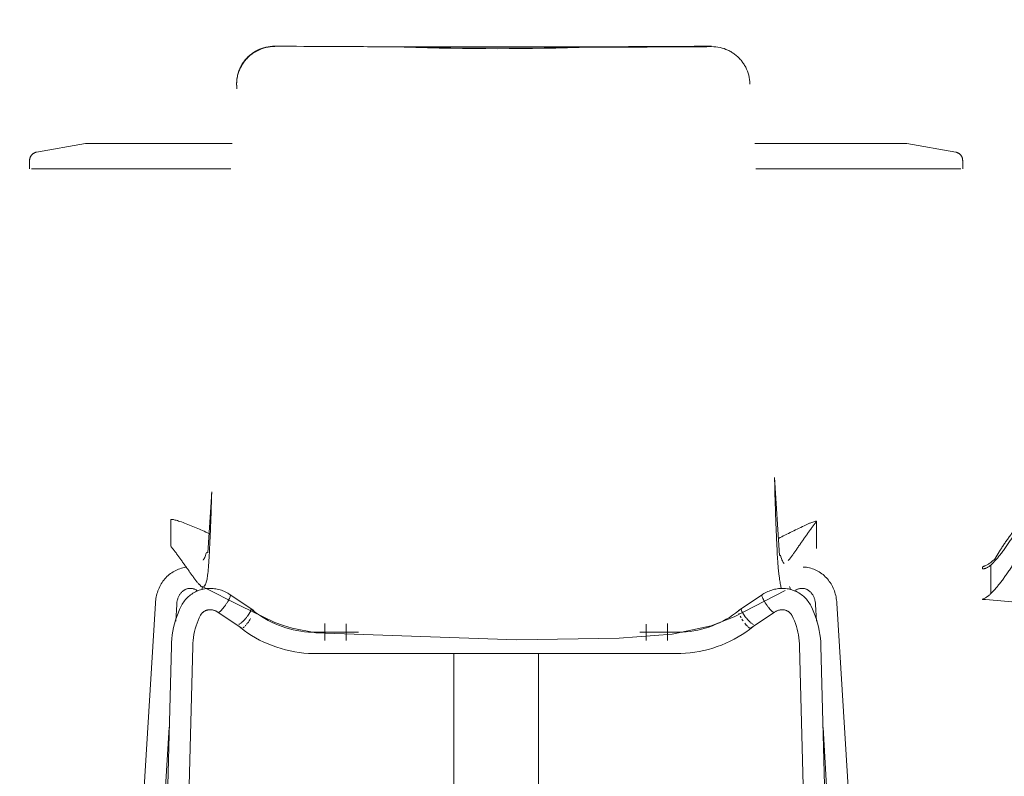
# Model space of a CAD drawing. Header units: millimetres. Extents: x -878167 to -835412, y 145619 to 160658.
# Tile 12 of 27: x -850694 to -849956, y 152637 to 153205. Entities that reach past the tile are written whole.
import ezdxf

# ---------------------------------------------------------------- set-up
doc = ezdxf.new("R2010")
doc.units = ezdxf.units.MM
doc.header["$XCLIPFRAME"] = 2
doc.linetypes.add('Tracejada', pattern=[6.35, 3.175, -3.175])
doc.layers.add('G-ANNO-REFR', color=1, linetype='Tracejada', lineweight=5)
doc.layers.add('I-FURN', color=30, linetype='Continuous', lineweight=15)
picture_1 = doc.add_image_def('image1.png', size_in_pixel=(1000, 904))
picture_2 = doc.add_image_def('image2.png', size_in_pixel=(1556, 1639))
picture_3 = doc.add_image_def('image3.png', size_in_pixel=(1500, 1617))

# ---------------------------------------------------------------- blocks, each defined once
blk = doc.blocks.new('Mesa-Redonda - 700mm-3988744-TRECHO 1 - CORTE QUIOSQUE')
at = {"layer": 'I-FURN'}
for p, q in [((-850644.88, 153112), (-850681.54, 153105.54)), ((-850644.88, 153112), (-850534.75, 153112)), ((-850142.72, 153112), (-850028.68, 153112)), ((-849992.03, 153105.54), (-850028.68, 153112)), ((-850686.78, 153099.28), (-850686.78, 153092.95)), ((-849986.78, 153092.95), (-849986.78, 153099.28)), ((-850535.7, 153092.95), (-850685.29, 153092.95)), ((-849988.28, 153092.95), (-850141.91, 153092.95)), ((-850368.53, 152729.33), (-850368.53, 152388.1)), ((-850305.03, 152388.1), (-850305.03, 152729.33))]:
    blk.add_line(p, q, dxfattribs=at)
at = {"layer": 'I-FURN', "flags": 128}
for points in [[(-850686.78, 153099.28), (-850686.78, 153099.54), (-850686.76, 153099.79), (-850686.74, 153100.04), (-850686.7, 153100.3), (-850686.66, 153100.55), (-850686.6, 153100.79), (-850686.54, 153101.04), (-850686.46, 153101.28), (-850686.38, 153101.52), (-850686.28, 153101.76), (-850686.18, 153101.99), (-850686.07, 153102.22), (-850685.94, 153102.44), (-850685.81, 153102.66), (-850685.67, 153102.87), (-850685.53, 153103.08), (-850685.37, 153103.28), (-850685.21, 153103.47), (-850685.04, 153103.66), (-850684.86, 153103.84), (-850684.67, 153104.01), (-850684.48, 153104.18), (-850684.28, 153104.34), (-850684.07, 153104.49), (-850683.86, 153104.63), (-850683.65, 153104.76), (-850683.43, 153104.88), (-850683.2, 153105), (-850682.97, 153105.11), (-850682.73, 153105.2), (-850682.5, 153105.29), (-850682.25, 153105.37), (-850682.01, 153105.44), (-850681.76, 153105.49), (-850681.54, 153105.54)], [(-849992.03, 153105.54), (-849991.78, 153105.49), (-849991.53, 153105.43), (-849991.29, 153105.36), (-849991.05, 153105.28), (-849990.81, 153105.19), (-849990.58, 153105.1), (-849990.35, 153104.99), (-849990.12, 153104.87), (-849989.9, 153104.75), (-849989.68, 153104.61), (-849989.47, 153104.47), (-849989.27, 153104.32), (-849989.07, 153104.16), (-849988.88, 153104), (-849988.69, 153103.82), (-849988.51, 153103.64), (-849988.34, 153103.45), (-849988.18, 153103.26), (-849988.03, 153103.06), (-849987.88, 153102.85), (-849987.74, 153102.64), (-849987.61, 153102.42), (-849987.49, 153102.2), (-849987.38, 153101.97), (-849987.28, 153101.73), (-849987.18, 153101.5), (-849987.1, 153101.26), (-849987.02, 153101.02), (-849986.96, 153100.77), (-849986.91, 153100.52), (-849986.86, 153100.27), (-849986.83, 153100.02), (-849986.8, 153099.77), (-849986.79, 153099.51), (-849986.78, 153099.28)]]:
    blk.add_lwpolyline(points, dxfattribs=at)
blk = doc.blocks.new('Swedese Happy Stack Chair - Upholstered Seat-V15-TRECHO 1 - CORTE QUIOSQUE')
at = {"layer": 'I-FURN'}
for p, q in [((-850405.73, 153184.32), (-850265.71, 153184.32)), ((-850531.46, 153156.75), (-850531.46, 153156.42)), ((-850127.91, 152861.48), (-850124.2, 152802.88)), ((-850553.05, 152804.79), (-850550.15, 152850.76)), ((-850580.93, 152829.87), (-850580.93, 152810.09)), ((-850096.47, 152808.34), (-850096.47, 152828.53)), ((-850554.13, 152805.01), (-850553.05, 152804.79)), ((-850124.2, 152802.88), (-850123.49, 152803.02)), ((-850561.5, 152776.98), (-850560.48, 152776.43)), ((-850518.64, 152761.54), (-850536.31, 152773.43)), ((-850137.25, 152773.43), (-850154.92, 152761.54)), ((-850113.08, 152776.43), (-850112.07, 152776.98)), ((-850592.4, 152767.13), (-850617.68, 152350)), ((-850577.19, 152753.57), (-850576.42, 152766.16)), ((-850097.14, 152766.16), (-850096.38, 152753.58)), ((-850055.88, 152350), (-850081.17, 152767.13)), ((-850545.33, 152760.21), (-850527.57, 152748.27)), ((-850545.33, 152760.21), (-850545.33, 152760.21)), ((-850145.99, 152748.27), (-850128.23, 152760.21)), ((-850128.23, 152760.21), (-850128.23, 152760.21)), ((-850465.26, 152751.87), (-850465.26, 152739.19)), ((-850449.26, 152739.19), (-850449.26, 152751.55)), ((-850224.3, 152751.44), (-850224.3, 152739.19)), ((-850208.3, 152739.19), (-850208.3, 152751.73)), ((-850439.98, 152745.23), (-850471.78, 152745.23)), ((-850201.78, 152745.23), (-850228.87, 152745.23)), ((-850580.41, 152735.13), (-850590.6, 152350)), ((-850574.6, 152350), (-850564.41, 152734.71)), ((-850109.15, 152734.71), (-850098.96, 152350)), ((-850082.96, 152350), (-850093.15, 152735.13)), ((-850471.78, 152729.23), (-850201.78, 152729.23)), ((-850601.65, 152350), (-850582.01, 152673.94)), ((-850091.54, 152673.86), (-850071.91, 152350))]:
    blk.add_line(p, q, dxfattribs=at)
at = {"layer": 'I-FURN', "flags": 128}
for points in [[(-850569.49, 152794.02), (-850570.63, 152793.84), (-850571.76, 152793.61), (-850572.87, 152793.33), (-850573.97, 152792.99), (-850575.05, 152792.6), (-850576.12, 152792.16), (-850577.16, 152791.67), (-850578.18, 152791.13), (-850579.17, 152790.55), (-850580.14, 152789.92), (-850581.08, 152789.25), (-850581.98, 152788.54), (-850582.86, 152787.79), (-850583.7, 152787), (-850584.5, 152786.17), (-850585.28, 152785.31), (-850586.01, 152784.42), (-850586.71, 152783.5), (-850587.37, 152782.55), (-850587.99, 152781.57), (-850588.57, 152780.56), (-850589.11, 152779.53), (-850589.61, 152778.48), (-850590.08, 152777.41), (-850590.5, 152776.33), (-850590.88, 152775.22), (-850591.22, 152774.1), (-850591.52, 152772.97), (-850591.77, 152771.83), (-850591.99, 152770.67), (-850592.17, 152769.51), (-850592.3, 152768.34), (-850592.39, 152767.17), (-850592.4, 152767.13)], [(-850081.17, 152767.13), (-850081.26, 152768.3), (-850081.39, 152769.47), (-850081.57, 152770.64), (-850081.78, 152771.79), (-850082.04, 152772.93), (-850082.34, 152774.07), (-850082.67, 152775.19), (-850083.05, 152776.29), (-850083.47, 152777.38), (-850083.93, 152778.45), (-850084.43, 152779.5), (-850084.98, 152780.53), (-850085.56, 152781.53), (-850086.18, 152782.51), (-850086.83, 152783.47), (-850087.53, 152784.39), (-850088.26, 152785.29), (-850089.03, 152786.15), (-850089.84, 152786.97), (-850090.68, 152787.77), (-850091.55, 152788.52), (-850092.46, 152789.23), (-850093.39, 152789.9), (-850094.36, 152790.53), (-850095.35, 152791.12), (-850096.37, 152791.65), (-850097.41, 152792.14), (-850098.47, 152792.59), (-850099.56, 152792.98), (-850100.66, 152793.32), (-850101.77, 152793.6), (-850102.9, 152793.84), (-850104.04, 152794.02), (-850105.18, 152794.15), (-850106.32, 152794.22)], [(-850576.42, 152766.16), (-850576.38, 152766.78), (-850576.31, 152767.39), (-850576.22, 152767.99), (-850576.11, 152768.58), (-850575.98, 152769.15), (-850575.83, 152769.72), (-850575.66, 152770.27), (-850575.48, 152770.81), (-850575.27, 152771.34), (-850575.06, 152771.84), (-850574.82, 152772.33), (-850574.57, 152772.81), (-850574.31, 152773.26), (-850574.04, 152773.69), (-850573.75, 152774.11), (-850573.45, 152774.5), (-850573.15, 152774.88), (-850572.83, 152775.23), (-850572.5, 152775.57), (-850572.17, 152775.88), (-850571.83, 152776.17), (-850571.49, 152776.45), (-850571.13, 152776.7), (-850570.78, 152776.93), (-850570.42, 152777.14), (-850570.05, 152777.34), (-850569.68, 152777.51), (-850569.31, 152777.67), (-850568.93, 152777.8), (-850568.55, 152777.92), (-850568.16, 152778.02), (-850567.77, 152778.1), (-850567.38, 152778.16), (-850566.98, 152778.21), (-850566.58, 152778.23), (-850566.18, 152778.24), (-850565.77, 152778.23), (-850565.36, 152778.2), (-850564.94, 152778.15), (-850564.52, 152778.08), (-850564.09, 152777.98), (-850563.67, 152777.87), (-850563.24, 152777.74), (-850562.81, 152777.58), (-850562.38, 152777.41), (-850561.94, 152777.21), (-850561.51, 152776.99), (-850561.5, 152776.98)], [(-850536.31, 152773.43), (-850537.2, 152774.01), (-850538.11, 152774.56), (-850539.03, 152775.07), (-850539.98, 152775.55), (-850540.95, 152775.99), (-850541.93, 152776.39), (-850542.92, 152776.76), (-850543.93, 152777.08), (-850544.95, 152777.37), (-850545.98, 152777.61), (-850547.02, 152777.81), (-850548.06, 152777.97), (-850549.11, 152778.09), (-850550.17, 152778.16), (-850551.22, 152778.19), (-850552.28, 152778.18), (-850553.34, 152778.12), (-850554.39, 152778.01), (-850555.43, 152777.87), (-850556.47, 152777.67), (-850557.5, 152777.43), (-850558.52, 152777.15), (-850559.52, 152776.82), (-850560.51, 152776.45), (-850561.48, 152776.04), (-850562.43, 152775.58), (-850563.36, 152775.09), (-850564.27, 152774.55), (-850565.16, 152773.97), (-850566.01, 152773.35), (-850566.84, 152772.7), (-850567.64, 152772.01), (-850568.41, 152771.28), (-850569.15, 152770.53), (-850569.85, 152769.74), (-850570.51, 152768.92), (-850571.14, 152768.07), (-850571.74, 152767.2), (-850572.29, 152766.3), (-850572.81, 152765.38), (-850573.09, 152764.83)], [(-850119.91, 152776.55), (-850158.12, 152756.82), (-850175.41, 152750.17), (-850204.84, 152743.89), (-850244.6, 152740.88), (-850321.57, 152739.63), (-850472.13, 152744.77), (-850489.82, 152748.34), (-850496.41, 152750.36), (-850502.75, 152752.72), (-850528.44, 152765.07), (-850557.35, 152779.53)], [(-850100.47, 152764.83), (-850100.96, 152765.77), (-850101.5, 152766.68), (-850102.07, 152767.57), (-850102.68, 152768.43), (-850103.32, 152769.27), (-850104, 152770.07), (-850104.72, 152770.85), (-850105.47, 152771.59), (-850106.25, 152772.3), (-850107.06, 152772.98), (-850107.9, 152773.62), (-850108.77, 152774.22), (-850109.67, 152774.78), (-850110.58, 152775.3), (-850111.52, 152775.78), (-850112.49, 152776.22), (-850113.46, 152776.62), (-850114.46, 152776.97), (-850115.47, 152777.28), (-850116.49, 152777.54), (-850117.53, 152777.76), (-850118.57, 152777.93), (-850119.62, 152778.06), (-850120.67, 152778.15), (-850121.72, 152778.19), (-850122.78, 152778.18), (-850123.84, 152778.14), (-850124.89, 152778.05), (-850125.94, 152777.91), (-850126.98, 152777.73), (-850128.02, 152777.51), (-850129.04, 152777.25), (-850130.06, 152776.95), (-850131.06, 152776.61), (-850132.05, 152776.23), (-850133.02, 152775.81), (-850133.98, 152775.35), (-850134.92, 152774.86), (-850135.84, 152774.33), (-850136.74, 152773.77), (-850137.25, 152773.43)], [(-850112.07, 152776.98), (-850111.63, 152777.2), (-850111.2, 152777.4), (-850110.77, 152777.58), (-850110.34, 152777.73), (-850109.91, 152777.87), (-850109.48, 152777.98), (-850109.06, 152778.07), (-850108.64, 152778.14), (-850108.22, 152778.2), (-850107.81, 152778.23), (-850107.4, 152778.24), (-850106.99, 152778.23), (-850106.59, 152778.21), (-850106.19, 152778.17), (-850105.8, 152778.1), (-850105.41, 152778.02), (-850105.03, 152777.92), (-850104.65, 152777.81), (-850104.27, 152777.67), (-850103.89, 152777.52), (-850103.52, 152777.34), (-850103.16, 152777.15), (-850102.8, 152776.94), (-850102.44, 152776.71), (-850102.09, 152776.45), (-850101.74, 152776.18), (-850101.4, 152775.89), (-850101.07, 152775.58), (-850100.74, 152775.24), (-850100.43, 152774.89), (-850100.12, 152774.52), (-850099.82, 152774.12), (-850099.53, 152773.71), (-850099.26, 152773.27), (-850099, 152772.82), (-850098.75, 152772.35), (-850098.51, 152771.86), (-850098.29, 152771.35), (-850098.09, 152770.83), (-850097.91, 152770.29), (-850097.74, 152769.74), (-850097.59, 152769.17), (-850097.46, 152768.59), (-850097.35, 152768), (-850097.26, 152767.4), (-850097.19, 152766.8), (-850097.14, 152766.18), (-850097.14, 152766.16)], [(-850573.09, 152764.83), (-850574.29, 152762.3), (-850575.4, 152759.71), (-850576.39, 152757.07), (-850577.28, 152754.39), (-850578.06, 152751.66), (-850578.73, 152748.9), (-850579.29, 152746.1), (-850579.74, 152743.28), (-850580.07, 152740.43), (-850580.3, 152737.57), (-850580.41, 152735.13)], [(-850471.78, 152745.23), (-850474.68, 152745.28), (-850477.58, 152745.45), (-850480.47, 152745.72), (-850483.35, 152746.09), (-850486.2, 152746.58), (-850489.04, 152747.17), (-850491.84, 152747.87), (-850494.61, 152748.67), (-850497.34, 152749.57), (-850500.03, 152750.57), (-850502.67, 152751.67), (-850505.27, 152752.87), (-850507.8, 152754.16), (-850510.28, 152755.55), (-850512.69, 152757.02), (-850515.04, 152758.59), (-850517.32, 152760.23), (-850519.52, 152761.96), (-850520.86, 152763.09)], [(-850152.7, 152763.09), (-850154.86, 152761.31), (-850157.09, 152759.61), (-850159.39, 152757.99), (-850161.76, 152756.46), (-850164.2, 152755.02), (-850166.7, 152753.67), (-850169.26, 152752.41), (-850171.87, 152751.25), (-850174.53, 152750.18), (-850177.24, 152749.22), (-850179.99, 152748.35), (-850182.77, 152747.59), (-850185.58, 152746.94), (-850188.42, 152746.38), (-850191.29, 152745.94), (-850194.17, 152745.6), (-850197.06, 152745.37), (-850199.96, 152745.25), (-850201.78, 152745.23)], [(-850093.15, 152735.13), (-850093.29, 152738.01), (-850093.53, 152740.87), (-850093.89, 152743.72), (-850094.35, 152746.53), (-850094.93, 152749.32), (-850095.61, 152752.08), (-850096.41, 152754.8), (-850097.32, 152757.48), (-850098.33, 152760.11), (-850099.44, 152762.69), (-850100.47, 152764.83)], [(-850564.41, 152734.71), (-850564.31, 152736.97), (-850564.12, 152739.2), (-850563.84, 152741.42), (-850563.48, 152743.61), (-850563.03, 152745.77), (-850562.5, 152747.9), (-850561.89, 152749.99), (-850561.19, 152752.05), (-850560.42, 152754.06), (-850559.57, 152756.03), (-850558.79, 152757.66)], [(-850558.79, 152757.66), (-850558.61, 152757.99), (-850558.42, 152758.31), (-850558.22, 152758.63), (-850558.01, 152758.92), (-850557.79, 152759.21), (-850557.56, 152759.48), (-850557.32, 152759.75), (-850557.07, 152759.99), (-850556.81, 152760.23), (-850556.54, 152760.45), (-850556.26, 152760.66), (-850555.98, 152760.86), (-850555.68, 152761.05), (-850555.38, 152761.22), (-850555.07, 152761.38), (-850554.75, 152761.52), (-850554.43, 152761.65), (-850554.09, 152761.77), (-850553.75, 152761.87), (-850553.41, 152761.96), (-850553.05, 152762.04), (-850552.69, 152762.1), (-850552.32, 152762.15), (-850551.94, 152762.18), (-850551.56, 152762.19), (-850551.18, 152762.19), (-850550.78, 152762.17), (-850550.39, 152762.14), (-850549.99, 152762.09), (-850549.59, 152762.02), (-850549.18, 152761.93), (-850548.77, 152761.83), (-850548.37, 152761.71), (-850547.96, 152761.57), (-850547.55, 152761.41), (-850547.15, 152761.24), (-850546.74, 152761.04), (-850546.34, 152760.83), (-850545.95, 152760.61), (-850545.56, 152760.36), (-850545.33, 152760.21)], [(-850128.23, 152760.21), (-850127.84, 152760.47), (-850127.45, 152760.7), (-850127.05, 152760.92), (-850126.65, 152761.13), (-850126.24, 152761.31), (-850125.84, 152761.48), (-850125.43, 152761.63), (-850125.02, 152761.76), (-850124.61, 152761.87), (-850124.21, 152761.97), (-850123.8, 152762.05), (-850123.4, 152762.11), (-850123.01, 152762.15), (-850122.61, 152762.18), (-850122.22, 152762.19), (-850121.84, 152762.19), (-850121.46, 152762.17), (-850121.09, 152762.13), (-850120.72, 152762.08), (-850120.36, 152762.01), (-850120.01, 152761.93), (-850119.66, 152761.83), (-850119.32, 152761.72), (-850118.99, 152761.6), (-850118.67, 152761.46), (-850118.36, 152761.31), (-850118.05, 152761.15), (-850117.75, 152760.97), (-850117.46, 152760.78), (-850117.18, 152760.58), (-850116.9, 152760.36), (-850116.64, 152760.13), (-850116.38, 152759.89), (-850116.14, 152759.64), (-850115.9, 152759.37), (-850115.67, 152759.09), (-850115.46, 152758.8), (-850115.25, 152758.5), (-850115.06, 152758.18), (-850114.87, 152757.85), (-850114.77, 152757.66)], [(-850114.77, 152757.66), (-850113.85, 152755.73), (-850113.01, 152753.75), (-850112.25, 152751.74), (-850111.57, 152749.67), (-850110.97, 152747.58), (-850110.45, 152745.44), (-850110.02, 152743.28), (-850109.67, 152741.08), (-850109.41, 152738.86), (-850109.23, 152736.62), (-850109.15, 152734.71)], [(-850531.29, 152750.96), (-850528.65, 152748.78), (-850525.92, 152746.69), (-850523.1, 152744.72), (-850520.21, 152742.85), (-850517.24, 152741.09), (-850514.19, 152739.45), (-850511.08, 152737.92), (-850507.91, 152736.51), (-850504.69, 152735.22), (-850501.41, 152734.05), (-850498.08, 152733), (-850494.72, 152732.08), (-850491.32, 152731.29), (-850487.89, 152730.62), (-850484.43, 152730.09), (-850480.96, 152729.68), (-850477.47, 152729.4), (-850473.97, 152729.25), (-850471.78, 152729.23)], [(-850201.78, 152729.23), (-850198.28, 152729.29), (-850194.78, 152729.49), (-850191.3, 152729.82), (-850187.83, 152730.27), (-850184.38, 152730.86), (-850180.96, 152731.57), (-850177.58, 152732.41), (-850174.23, 152733.38), (-850170.92, 152734.47), (-850167.66, 152735.69), (-850164.45, 152737.02), (-850161.3, 152738.48), (-850158.22, 152740.05), (-850155.2, 152741.74), (-850152.26, 152743.54), (-850149.39, 152745.45), (-850146.61, 152747.46), (-850143.91, 152749.58), (-850142.27, 152750.96)]]:
    blk.add_lwpolyline(points, dxfattribs=at)
at = {"layer": 'I-FURN'}
for centre, major_axis, ratio, start_param, end_param in [((-850335.72, 153277.37), (-459.45, 0), 0.204912, 1.417827, 1.723774), ((-850552.35, 152780.77), (3.77, 7.06), 0.485927, 2.018471, 2.356028), ((-850121.21, 152780.77), (-3.77, 7.06), 0.485933, 3.934707, 4.309483), ((-850540.82, 152766.82), (4.51, 6.61), 0.182461, 5.193602, 5.455401), ((-850540.82, 152766.82), (4.51, 6.61), 0.182461, 5.455403, 5.7172), ((-850540.82, 152766.82), (4.51, 6.61), 0.182461, 5.717213, 5.979), ((-850540.82, 152766.82), (4.51, 6.61), 0.182461, 5.979, 6.240799), ((-850132.74, 152766.82), (-4.51, 6.61), 0.182454, 0.042391, 0.30419), ((-850132.74, 152766.82), (-4.51, 6.61), 0.182454, 0.30419, 0.565977), ((-850132.74, 152766.82), (-4.51, 6.61), 0.182454, 0.56599, 0.827787), ((-850132.74, 152766.82), (-4.51, 6.61), 0.182454, 0.827789, 1.089589), ((-850540.82, 152766.82), (4.51, 6.61), 0.182461, 3.884605, 4.146386), ((-850540.82, 152766.82), (4.51, 6.61), 0.182461, 4.146404, 4.408198), ((-850540.82, 152766.82), (4.51, 6.61), 0.182461, 4.408203, 4.670002), ((-850540.82, 152766.82), (4.51, 6.61), 0.182461, 4.670003, 4.931802), ((-850540.82, 152766.82), (4.51, 6.61), 0.182461, 4.931802, 5.193602), ((-850526.08, 152757.02), (5.22, 6.06), 0.244046, 5.221436, 6.004408), ((-850526.08, 152757.02), (5.22, 6.06), 0.244046, 6.006834, 6.283185), ((-850147.49, 152757.02), (-5.22, 6.06), 0.24404, 0, 0.276357), ((-850147.49, 152757.02), (-5.22, 6.06), 0.24404, 0.278782, 1.061755), ((-850132.74, 152766.82), (-4.51, 6.61), 0.182454, 1.089589, 1.351388), ((-850132.74, 152766.82), (-4.51, 6.61), 0.182454, 1.351388, 1.613187), ((-850132.74, 152766.82), (-4.51, 6.61), 0.182454, 1.613188, 1.874987), ((-850132.74, 152766.82), (-4.51, 6.61), 0.182454, 1.874993, 2.136786), ((-850132.74, 152766.82), (-4.51, 6.61), 0.182454, 2.136804, 2.398586), ((-850540.82, 152766.82), (4.51, 6.61), 0.182461, 3.361006, 3.622769), ((-850540.82, 152766.82), (4.51, 6.61), 0.182461, 3.622805, 3.884587), ((-850526.08, 152757.02), (5.22, 6.06), 0.244046, 4.436038, 4.684299), ((-850526.08, 152757.02), (5.22, 6.06), 0.244046, 4.697837, 4.947988), ((-850526.08, 152757.02), (5.22, 6.06), 0.244046, 4.959636, 5.210832), ((-850523.11, 152754.9), (4.47, 6.64), 0.185373, 4.406904, 4.930502), ((-850150.45, 152754.9), (-4.47, 6.64), 0.185366, 0.687113, 0.829089), ((-850150.45, 152754.9), (-4.47, 6.64), 0.185366, 1.090888, 1.280361), ((-850150.45, 152754.9), (-4.47, 6.64), 0.185366, 1.415828, 1.614487), ((-850147.49, 152757.02), (-5.22, 6.06), 0.24404, 1.072359, 1.323555), ((-850147.49, 152757.02), (-5.22, 6.06), 0.24404, 1.335203, 1.585354), ((-850147.49, 152757.02), (-5.22, 6.06), 0.24404, 1.598892, 1.847153), ((-850132.74, 152766.82), (-4.51, 6.61), 0.182454, 2.398603, 2.660385), ((-850132.74, 152766.82), (-4.51, 6.61), 0.182454, 2.660421, 2.922184), ((-850526.08, 152757.02), (5.22, 6.06), 0.244046, 3.65064, 3.881249), ((-850526.08, 152757.02), (5.22, 6.06), 0.244046, 3.912439, 4.152586), ((-850523.11, 152754.9), (4.47, 6.64), 0.185373, 3.097907, 3.359706), ((-850526.08, 152757.02), (5.22, 6.06), 0.244046, 4.174238, 4.419452), ((-850523.11, 152754.9), (4.47, 6.64), 0.185373, 3.621506, 3.883305), ((-850523.11, 152754.9), (4.47, 6.64), 0.185373, 3.984597, 4.145104), ((-850523.11, 152754.9), (4.47, 6.64), 0.185373, 4.254189, 4.370565), ((-850150.45, 152754.9), (-4.47, 6.64), 0.185366, 1.876286, 2.138086), ((-850150.45, 152754.9), (-4.47, 6.64), 0.185366, 2.161547, 2.366419), ((-850150.45, 152754.9), (-4.47, 6.64), 0.185366, 2.399885, 2.661685), ((-850147.49, 152757.02), (-5.22, 6.06), 0.24404, 1.863739, 2.108953), ((-850150.45, 152754.9), (-4.47, 6.64), 0.185366, 2.664888, 3.185283), ((-850147.49, 152757.02), (-5.22, 6.06), 0.24404, 2.130605, 2.370752), ((-850147.49, 152757.02), (-5.22, 6.06), 0.24404, 2.401942, 2.632552)]:
    blk.add_ellipse(centre, major_axis=major_axis, ratio=ratio, start_param=start_param, end_param=end_param, dxfattribs=at)
for points, knots in [([(-850502.79, 153185.11), (-850505.08, 153185.12), (-850509.64, 153184.6), (-850514.93, 153182.68), (-850518.79, 153180.44), (-850521.48, 153178.43), (-850523.92, 153176.11), (-850526.08, 153173.49), (-850527.63, 153171.08), (-850528.69, 153169.04), (-850529.63, 153166.91), (-850530.57, 153164.12), (-850531.52, 153159.43), (-850531.55, 153155.75), (-850531.25, 153153.3)], [0, 0, 0, 0, 0.142857, 0.285714, 0.357143, 0.428571, 0.5, 0.571429, 0.642857, 0.678571, 0.714286, 0.785714, 0.857143, 1, 1, 1, 1]), ([(-850531.25, 153152.97), (-850531.55, 153155.41), (-850531.52, 153159.07), (-850530.58, 153163.75), (-850529.46, 153167.1), (-850527.96, 153170.23), (-850526.11, 153173.13), (-850523.95, 153175.75), (-850521.5, 153178.08), (-850518.82, 153180.1), (-850514.95, 153182.34), (-850509.65, 153184.28), (-850505.09, 153184.8), (-850502.79, 153184.78)], [0, 0, 0, 0, 0.142857, 0.214286, 0.285714, 0.357143, 0.428571, 0.5, 0.571429, 0.642857, 0.714286, 0.857143, 1, 1, 1, 1]), ([(-850175.14, 153185.07), (-850186.72, 153184.99), (-850210.19, 153184.85), (-850258.45, 153184.63), (-850311.11, 153184.52), (-850367.15, 153184.54), (-850413.51, 153184.64), (-850459.03, 153184.82), (-850488.37, 153185), (-850502.79, 153185.11)], [0, 0, 0, 0, 0.111111, 0.222222, 0.444444, 0.583333, 0.722222, 0.861111, 1, 1, 1, 1]), ([(-850175.14, 153184.74), (-850173, 153184.75), (-850168.76, 153184.3), (-850163.8, 153182.63), (-850160.13, 153180.68), (-850157.55, 153178.93), (-850155.18, 153176.9), (-850153.03, 153174.61), (-850151.14, 153172.08), (-850148.99, 153168.42), (-850147.07, 153163.33), (-850146.49, 153158.91), (-850146.46, 153156.67)], [0, 0, 0, 0, 0.142857, 0.285714, 0.357143, 0.428571, 0.5, 0.571429, 0.642857, 0.714286, 0.857143, 1, 1, 1, 1]), ([(-850122.71, 152778.03), (-850122.83, 152778.44), (-850123.2, 152779.79), (-850123.8, 152782.66), (-850124.37, 152786.39), (-850124.78, 152789.91), (-850125.08, 152792.79), (-850125.35, 152796.04), (-850125.69, 152800.95), (-850126.07, 152807.85), (-850126.41, 152815.27), (-850126.66, 152821.21), (-850126.85, 152825.56), (-850127.02, 152829.85), (-850127.23, 152835.68), (-850127.47, 152843.08), (-850127.72, 152852.16), (-850127.85, 152858.35), (-850127.91, 152861.48)], [-0.2613636, -0.2613636, -0.2613636, -0.2613636, -0.25, -0.2272727, -0.2045455, -0.1931818, -0.1818182, -0.1704545, -0.1590909, -0.1363636, -0.1136364, -0.1022727, -0.0909091, -0.0795455, -0.0681818, -0.0454545, -0.0227273, 0, 0, 0, 0]), ([(-850550.15, 152850.76), (-850550.22, 152847.8), (-850550.37, 152841.97), (-850550.64, 152833.49), (-850550.9, 152826.64), (-850551.11, 152821.96), (-850551.23, 152819.32), (-850551.32, 152817.36), (-850551.42, 152815.39), (-850551.55, 152812.7), (-850551.78, 152807.92), (-850552.14, 152801.1), (-850552.62, 152793.67), (-850553.18, 152787.82), (-850553.83, 152784.06), (-850554.46, 152782.08), (-850554.97, 152780.99), (-850555.36, 152780.34), (-850555.69, 152779.91), (-850555.94, 152779.6), (-850556.07, 152779.44), (-850556.13, 152779.37)], [-1, -1, -1, -1, -0.9772727, -0.9545455, -0.9318182, -0.9204545, -0.9147727, -0.9090909, -0.9034091, -0.8977273, -0.8863636, -0.8636364, -0.8409091, -0.8181818, -0.7954545, -0.7727273, -0.7613636, -0.75, -0.7386364, -0.7329545, -0.7272727, -0.7272727, -0.7272727, -0.7272727]), ([(-850574.08, 152828.46), (-850575.37, 152828.89), (-850577.75, 152829.59), (-850580.5, 152830.12), (-850581.05, 152829.99), (-850580.88, 152829.77)], [-1, -1, -1, -1, -0.7, -0.4, 0, 0, 0, 0]), ([(-850552.14, 152819.43), (-850552.92, 152819.79), (-850555.38, 152820.91), (-850559.43, 152822.68), (-850566.01, 152825.43), (-850570.87, 152827.3), (-850574.08, 152828.46)], [-0.3713757, -0.3713757, -0.3713757, -0.3713757, -0.3333333, -0.25, -0.1666667, 0, 0, 0, 0]), ([(-850104.31, 152825.86), (-850107.78, 152824.2), (-850113.03, 152821.66), (-850119.96, 152818.22), (-850123.36, 152816.52), (-850125, 152815.69)], [-1, -1, -1, -1, -0.8333333, -0.75, -0.6740225, -0.6740225, -0.6740225, -0.6740225]), ([(-850117.68, 152799.09), (-850117.56, 152799.22), (-850117.31, 152799.49), (-850116.8, 152800.09), (-850116.15, 152800.91), (-850115.39, 152801.96), (-850114.64, 152802.98), (-850113.92, 152803.95), (-850113.01, 152805.25), (-850111.85, 152806.91), (-850110.53, 152808.81), (-850109.45, 152810.36), (-850108.67, 152811.49), (-850107.9, 152812.58), (-850106.89, 152814.04), (-850105.64, 152815.83), (-850104.14, 152817.95), (-850102.65, 152820.05), (-850101.09, 152822.22), (-850099.54, 152824.36), (-850098.02, 152826.42), (-850097.01, 152827.77), (-850096.51, 152828.44)], [-0.7777778, -0.7777778, -0.7777778, -0.7777778, -0.7638889, -0.75, -0.7222222, -0.6944444, -0.6666667, -0.6388889, -0.6111111, -0.5555556, -0.5, -0.4722222, -0.4444444, -0.4166667, -0.3888889, -0.3333333, -0.2777778, -0.2222222, -0.1666667, -0.1111111, -0.0555556, 0, 0, 0, 0]), ([(-850096.51, 152828.44), (-850096.36, 152828.64), (-850096.75, 152828.68), (-850098.39, 152828.23), (-850100.07, 152827.65), (-850102.08, 152826.84), (-850103.56, 152826.21), (-850104.31, 152825.86)], [-1, -1, -1, -1, -0.666667, -0.5, -0.333333, -0.166667, 0, 0, 0, 0]), ([(-850557.69, 152779.38), (-850557.96, 152779.59), (-850558.35, 152780.01), (-850558.87, 152780.57), (-850559.25, 152780.92), (-850559.63, 152781.24), (-850560.12, 152781.75), (-850560.73, 152782.47), (-850561.45, 152783.42), (-850562.2, 152784.38), (-850562.97, 152785.39), (-850564.03, 152786.84), (-850565.36, 152788.68), (-850566.82, 152790.72), (-850568.28, 152792.8), (-850569.96, 152795.15), (-850571.64, 152797.5), (-850572.86, 152799.2), (-850573.83, 152800.54), (-850574.83, 152801.91), (-850576.15, 152803.71), (-850577.74, 152805.85), (-850579.31, 152807.93), (-850580.36, 152809.31), (-850580.88, 152809.99)], [-0.6818182, -0.6818182, -0.6818182, -0.6818182, -0.6590909, -0.6477273, -0.6363636, -0.625, -0.6136364, -0.5909091, -0.5681818, -0.5454545, -0.5227273, -0.5, -0.4545455, -0.4090909, -0.3636364, -0.3181818, -0.2727273, -0.2272727, -0.2045455, -0.1818182, -0.1363636, -0.0909091, -0.0454545, 0, 0, 0, 0]), ([(-850556.68, 152799.39), (-850556.57, 152799.47), (-850556.36, 152799.67), (-850555.93, 152800.22), (-850555.18, 152801.59), (-850554.55, 152803.46), (-850554.13, 152805.01)], [-0.1, -0.1, -0.1, -0.1, -0.0875, -0.075, -0.05, 0, 0, 0, 0]), ([(-850123.49, 152803.02), (-850123.02, 152801.28), (-850122.31, 152799.2), (-850121.47, 152797.7), (-850120.99, 152797.11), (-850120.75, 152796.89), (-850120.63, 152796.82)], [-1, -1, -1, -1, -0.9444444, -0.9166667, -0.9027778, -0.8888889, -0.8888889, -0.8888889, -0.8888889])]:
    blk.add_open_spline(points, degree=3, knots=knots, dxfattribs=at)
for points in [[(-850265.71, 153184.32), (-850255.39, 153184.35), (-850234.91, 153184.42), (-850204.63, 153184.56), (-850184.9, 153184.67), (-850175.14, 153184.74)], [(-850580.88, 152809.99), (-850580.91, 152810.03), (-850580.93, 152810.06), (-850580.93, 152810.09)], [(-850096.47, 152808.34), (-850096.47, 152808.32), (-850096.48, 152808.29), (-850096.51, 152808.25)]]:
    blk.add_open_spline(points, degree=3, dxfattribs=at)
blk = doc.blocks.new('Swedese Happy Stack Chair - Upholstered Seat-3990114-TRECHO 1 - CORTE QUIOSQUE')
at = {"layer": 'I-FURN'}
for p, q in [((-849971.93, 152793.45), (-849971.93, 152792.81)), ((-849965.55, 152774.37), (-849965.55, 152795.74))]:
    blk.add_line(p, q, dxfattribs=at)
at = {"layer": 'I-FURN', "flags": 128}
blk.add_lwpolyline([(-849445.65, 153183.22), (-849549.95, 152789.82), (-849576.3, 152758.92), (-849586, 152751.81), (-849595.44, 152746.95), (-849616.5, 152741.19), (-849643.4, 152739.65), (-849684.87, 152742.2), (-849775.68, 152751.5), (-849914.86, 152764.91), (-849944.4, 152767.56), (-849960.91, 152769.02), (-849969.66, 152769.78), (-849971.93, 152769.98)], dxfattribs=at)
at = {"layer": 'I-FURN'}
for points, knots in [([(-849965.55, 152795.74), (-849964.37, 152796.87), (-849962.55, 152798.77), (-849960.06, 152801.68), (-849958.16, 152804.02), (-849956.21, 152806.68), (-849954.19, 152809.62), (-849952.17, 152812.62), (-849950.19, 152815.48), (-849948.24, 152818.14), (-849945.66, 152821.66), (-849943.75, 152824.2), (-849942.49, 152825.86)], [-1, -1, -1, -1, -0.833333, -0.75, -0.666667, -0.583333, -0.5, -0.416667, -0.333333, -0.25, -0.166667, 0, 0, 0, 0]), ([(-849942.35, 152828.46), (-849943.47, 152827.3), (-849945.16, 152825.43), (-849947.45, 152822.68), (-849949.18, 152820.52), (-849950.96, 152818.16), (-849952.78, 152815.62), (-849954.58, 152813.03), (-849956.29, 152810.5), (-849957.88, 152808.04), (-849959.94, 152804.75), (-849961.38, 152802.3), (-849962.29, 152800.67)], [-1, -1, -1, -1, -0.833333, -0.75, -0.666667, -0.583333, -0.5, -0.416667, -0.333333, -0.25, -0.166667, 0, 0, 0, 0]), ([(-849962.29, 152800.67), (-849963.29, 152799.74), (-849964.68, 152798.5), (-849966.34, 152797.19), (-849967.48, 152796.36), (-849968.5, 152795.76), (-849969.41, 152795.36), (-849970.19, 152795.07), (-849970.82, 152794.81), (-849971.32, 152794.55), (-849971.79, 152794.3), (-849971.93, 152794.2), (-849971.93, 152794.18)], [-1, -1, -1, -1, -0.8333333, -0.75, -0.6666667, -0.5833333, -0.5, -0.4166667, -0.3333333, -0.25, -0.1666667, -0.0000099, -0.0000099, -0.0000099, -0.0000099]), ([(-849942.49, 152805.14), (-849943.8, 152803.27), (-849945.75, 152800.5), (-849948.34, 152796.81), (-849950.27, 152794.07), (-849952.19, 152791.29), (-849954.1, 152788.48), (-849956.01, 152785.74), (-849957.91, 152783.17), (-849959.82, 152780.78), (-849962.37, 152777.75), (-849964.28, 152775.67), (-849965.55, 152774.37)], [-1, -1, -1, -1, -0.833333, -0.75, -0.666667, -0.583333, -0.5, -0.416667, -0.333333, -0.25, -0.166667, 0, 0, 0, 0]), ([(-849971.93, 152792.81), (-849971.93, 152792.78), (-849971.83, 152792.78), (-849971.52, 152792.82), (-849971.19, 152792.9), (-849970.77, 152792.98), (-849970.26, 152793.06), (-849969.66, 152793.21), (-849968.99, 152793.48), (-849968.24, 152793.89), (-849967.14, 152794.57), (-849966.21, 152795.23), (-849965.55, 152795.74)], [-1, -1, -1, -1, -0.833333, -0.75, -0.666667, -0.583333, -0.5, -0.416667, -0.333333, -0.25, -0.166667, 0, 0, 0, 0]), ([(-849971.93, 152794.18), (-849971.93, 152793.85), (-849971.93, 152793.47), (-849971.93, 152793.28), (-849971.93, 152793.2), (-849971.93, 152793.11), (-849971.93, 152793.06), (-849971.93, 152793.03)], [-1, -1, -1, -1, -0.75, -0.625, -0.5, -0.375, -0.25, -0.25, -0.25, -0.25]), ([(-849971.93, 152770.11), (-849971.93, 152770.07), (-849971.93, 152770.02), (-849971.93, 152769.99), (-849971.93, 152769.99)], [-1, -1, -1, -1, -0.875, -0.7696518, -0.7696518, -0.7696518, -0.7696518]), ([(-849971.93, 152769.98), (-849971.93, 152769.98), (-849971.93, 152769.98), (-849971.93, 152770), (-849971.93, 152770.02), (-849971.93, 152770.03)], [-0.75, -0.75, -0.75, -0.75, -0.625, -0.5625, -0.5, -0.5, -0.5, -0.5])]:
    blk.add_open_spline(points, degree=3, knots=knots, dxfattribs=at)
blk.add_open_spline([(-849965.55, 152774.37), (-849966.22, 152773.74), (-849967.47, 152772.64), (-849969.04, 152771.4), (-849970.3, 152770.75), (-849971.23, 152770.42), (-849971.8, 152770.13), (-849971.93, 152770.1), (-849971.93, 152770.11)], degree=3, dxfattribs=at)

msp = doc.modelspace()

# ---------------------------------------------------------------- block references
at = {"layer": 'I-FURN'}
for name in ['Swedese Happy Stack Chair - Upholstered Seat-V15-TRECHO 1 - CORTE QUIOSQUE', 'Swedese Happy Stack Chair - Upholstered Seat-3990114-TRECHO 1 - CORTE QUIOSQUE', 'Mesa-Redonda - 700mm-3988744-TRECHO 1 - CORTE QUIOSQUE']:
    msp.add_blockref(name, (0, 0), dxfattribs=at)

# ---------------------------------------------------------------- pictures from other files: only their frames are drawn
at = {"layer": 'G-ANNO-REFR'}
image = msp.add_image(picture_3, insert=(-857186.931, 151448.631), size_in_units=(3710.145, 4000), rotation=0, dxfattribs=at)
image.set_boundary_path([(-8482.01805, 3972.00604), (-8482.01805, -2106.5771), (7349.9598, -2106.5771), (7349.9598, 3972.00604), (-8482.01805, 3972.00604)])
image.dxf.flags = 15
image = msp.add_image(picture_2, insert=(-853629.823, 151908.178), size_in_units=(6644.068, 7000), rotation=0, dxfattribs=at)
image.set_boundary_path([(-5746.36477, 3110.6263), (-5746.36477, -410.10796), (3424.50077, -410.10796), (3424.50077, 3110.6263), (-5746.36477, 3110.6263)])
image.dxf.flags = 15
image = msp.add_image(picture_1, insert=(-864655.23, 149590.176), size_in_units=(8716.252, 7883.73), rotation=0, dxfattribs=at)
image.set_boundary_path([(-1550.13622, 1358.9007), (-1550.13622, -365.3047), (2942.53869, -365.3047), (2942.53869, 1358.9007), (-1550.13622, 1358.9007)])
image.dxf.flags = 15

doc.saveas('drawing.dxf')
